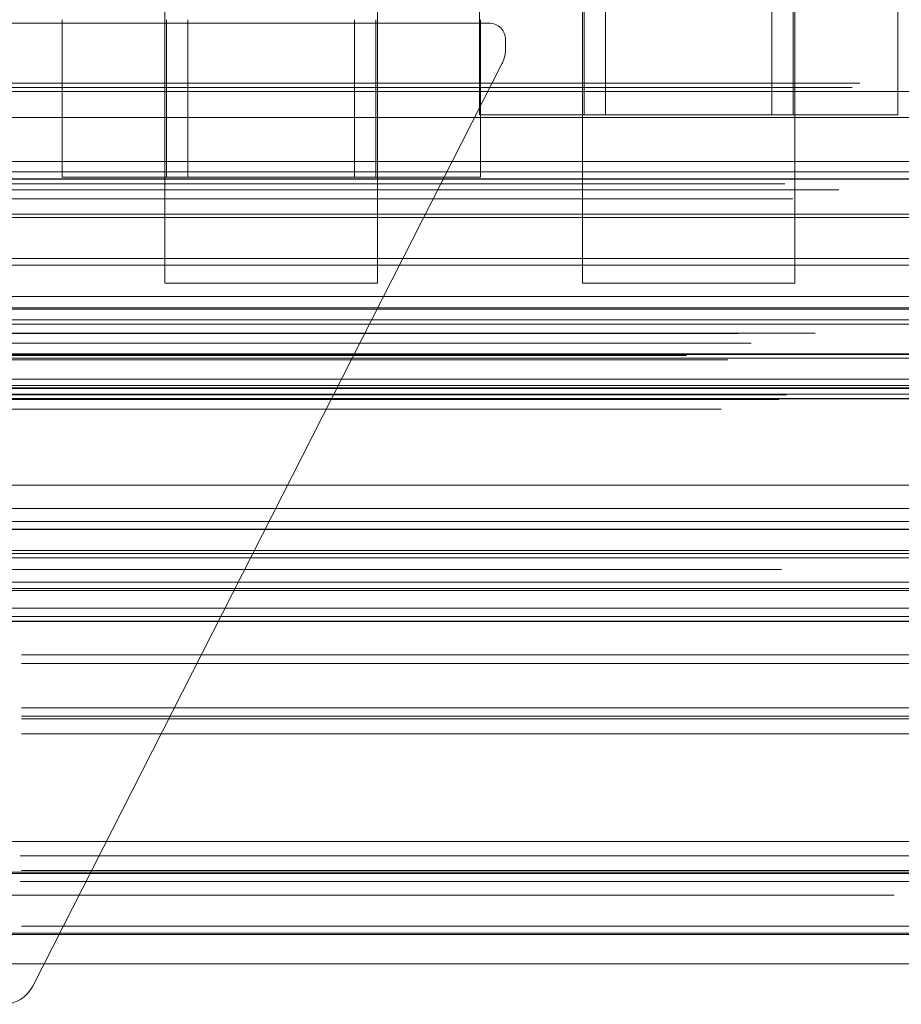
# Model space of a CAD drawing. Header units: inches. Extents: x 0.2 to 10.8, y 0.2 to 8.2.
# Tile 8 of 156: x 2.9255 to 2.9773, y 2.2914 to 2.3493. Entities that reach past the tile are written whole.
import ezdxf

# ---------------------------------------------------------------- set-up
doc = ezdxf.new("R2010")
doc.units = ezdxf.units.IN
doc.header["$MEASUREMENT"] = 0
doc.linetypes.add('HIDDEN', pattern=[0.07500000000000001, 0.05, -0.025])
doc.layers.add('DIMENSIONS', color=140, linetype='Continuous')
doc.styles.add('SLDTEXTSTYLE0', font='TXT', dxfattribs={"width": 0.7})
doc.dimstyles.new('SLDDIMSTYLE0', dxfattribs={"dimtxt": 0.0849609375, "dimasz": 0.13, "dimexe": 0, "dimexo": 0.0625, "dimgap": 0.021240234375, "dimtad": 0, "dimtih": 1, "dimtoh": 1, "dimlfac": 20, "dimrnd": 1e-09, "dimzin": 12, "dimdsep": 46, "dimtxsty": 'SLDTEXTSTYLE0', "dimsah": 1, "dimcen": 0.09, "dimadec": 0, "dimazin": 3, "dimtfac": 1, "dimtofl": 0, "dimtmove": 0, "dimatfit": 3, "dimfxl": 0, "dimfrac": 2, "dimtolj": 1, "dimtzin": 12, "dimarcsym": 0})

# ---------------------------------------------------------------- blocks, each defined once
blk = doc.blocks.new('_D_26')
at = {"layer": 'DIMENSIONS'}
for p, q in [((2.900576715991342, 2.363967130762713), (2.900576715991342, 2.770758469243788)), ((4.577476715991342, 2.363967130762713), (4.577476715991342, 2.770758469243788)), ((2.900576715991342, 2.645758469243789), (3.460934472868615, 2.645758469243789)), ((3.576060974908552, 2.645758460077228), (3.547530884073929, 2.645758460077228)), ((3.547530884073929, 2.645758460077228), (3.547530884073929, 2.510727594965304)), ((3.899209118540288, 2.645758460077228), (3.927739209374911, 2.645758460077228)), ((3.927739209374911, 2.645758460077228), (3.927739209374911, 2.510727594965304)), ((4.577476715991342, 2.645758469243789), (4.014335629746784, 2.645758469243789)), ((3.547530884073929, 2.510727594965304), (3.576060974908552, 2.510727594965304)), ((3.927739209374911, 2.510727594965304), (3.899209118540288, 2.510727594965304))]:
    blk.add_line(p, q, dxfattribs=at)
for points in [[(2.900576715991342, 2.645758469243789), (3.030576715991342, 2.625758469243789), (3.030576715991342, 2.665758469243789)], [(4.577476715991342, 2.645758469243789), (4.447476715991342, 2.665758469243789), (4.447476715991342, 2.625758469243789)]]:
    blk.add_solid(points, dxfattribs=at)
at = {"layer": 'DIMENSIONS', "char_height": 0.08333333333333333, "attachment_point": 1, "style": 'SLDTEXTSTYLE0'}
for s, insert in [('33.54', (3.576060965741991, 2.772200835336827)), ('851.9', (3.576060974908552, 2.618149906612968))]:
    blk.add_mtext(s, dxfattribs=dict(at, insert=insert))

msp = doc.modelspace()

# ---------------------------------------------------------------- linework, layer by layer
at = {"color": 7, "linetype": 'HIDDEN', "lineweight": 18}
for p, q in [((2.934014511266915, 2.357261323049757), (2.934014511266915, 2.333823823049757)), ((2.946514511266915, 2.333823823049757), (2.946514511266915, 2.357261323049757)), ((2.958556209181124, 2.357261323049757), (2.958556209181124, 2.333823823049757)), ((2.971056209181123, 2.333823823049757), (2.971056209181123, 2.357261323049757)), ((2.952508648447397, 2.352973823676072), (2.952508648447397, 2.343723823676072)), ((2.958657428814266, 2.352973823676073), (2.958657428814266, 2.343723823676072)), ((2.959908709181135, 2.352973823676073), (2.959908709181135, 2.343723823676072)), ((2.969703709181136, 2.343723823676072), (2.969703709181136, 2.352973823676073)), ((2.970954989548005, 2.352973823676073), (2.970954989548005, 2.343723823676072)), ((2.977103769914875, 2.352973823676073), (2.977103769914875, 2.343723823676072)), ((2.953059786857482, 2.349121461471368), (2.92471333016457, 2.349121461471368)), ((2.927966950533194, 2.349318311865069), (2.927966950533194, 2.340068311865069)), ((2.934115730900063, 2.349318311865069), (2.934115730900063, 2.340068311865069)), ((2.935367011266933, 2.349318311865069), (2.935367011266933, 2.340068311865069)), ((2.945162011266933, 2.340068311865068), (2.945162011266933, 2.349318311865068)), ((2.946413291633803, 2.349318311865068), (2.946413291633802, 2.340068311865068)), ((2.952562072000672, 2.349318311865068), (2.952562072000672, 2.340068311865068)), ((2.954044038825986, 2.347624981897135), (2.954044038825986, 2.348137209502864)), ((2.953829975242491, 2.346732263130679), (2.926244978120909, 2.292520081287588)), ((2.874423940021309, 2.345331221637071), (4.603605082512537, 2.345331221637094)), ((2.874862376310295, 2.345590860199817), (4.603166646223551, 2.345590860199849)), ((2.87949271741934, 2.345090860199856), (4.598536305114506, 2.345090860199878)), ((2.879492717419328, 2.345090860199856), (4.598536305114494, 2.345090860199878)), ((2.87949271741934, 2.343571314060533), (4.598536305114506, 2.343571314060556)), ((2.952508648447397, 2.343723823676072), (2.958657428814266, 2.343723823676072)), ((2.958657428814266, 2.343723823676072), (2.970954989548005, 2.343723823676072)), ((2.970954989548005, 2.343723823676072), (2.977103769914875, 2.343723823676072)), ((2.881512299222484, 2.34098636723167), (4.596516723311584, 2.340986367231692)), ((4.605146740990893, 2.340372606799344), (2.872889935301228, 2.340372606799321)), ((2.87949271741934, 2.339950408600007), (4.598536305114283, 2.33995040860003)), ((4.597977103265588, 2.339954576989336), (2.880050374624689, 2.339954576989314)), ((2.927966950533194, 2.340068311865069), (2.934115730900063, 2.340068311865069)), ((2.934115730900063, 2.340068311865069), (2.946413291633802, 2.340068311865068)), ((2.946413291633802, 2.340068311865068), (2.952562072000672, 2.340068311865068)), ((2.870461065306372, 2.339671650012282), (4.607567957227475, 2.339671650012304)), ((2.873642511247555, 2.339321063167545), (4.604386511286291, 2.339321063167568)), ((2.870929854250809, 2.338796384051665), (4.607094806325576, 2.338796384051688)), ((2.87949271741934, 2.337883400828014), (4.598536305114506, 2.337883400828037)), ((2.882951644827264, 2.337692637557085), (4.595072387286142, 2.337692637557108)), ((2.882069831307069, 2.33528862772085), (4.595959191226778, 2.335288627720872)), ((2.882069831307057, 2.33528862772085), (4.595959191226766, 2.335288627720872)), ((4.597792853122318, 2.33488360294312), (2.880235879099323, 2.334883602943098)), ((2.934014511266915, 2.333823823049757), (2.946514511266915, 2.333823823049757)), ((2.958556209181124, 2.333823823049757), (2.971056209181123, 2.333823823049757)), ((2.882495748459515, 2.333050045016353), (4.595531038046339, 2.333050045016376)), ((2.87949271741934, 2.332381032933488), (4.598536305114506, 2.33238103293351)), ((4.606714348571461, 2.332307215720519), (2.871309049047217, 2.332307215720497)), ((2.87949271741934, 2.33167714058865), (4.598536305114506, 2.331677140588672)), ((2.879492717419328, 2.33167714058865), (4.598536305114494, 2.331677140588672)), ((2.87974271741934, 2.33142714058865), (4.598286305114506, 2.331427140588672)), ((2.867722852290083, 2.330866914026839), (4.610306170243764, 2.330866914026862)), ((2.872251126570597, 2.330885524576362), (4.60577789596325, 2.330885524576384)), ((2.868483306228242, 2.330297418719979), (4.609513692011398, 2.330297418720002)), ((2.864681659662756, 2.329584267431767), (4.613347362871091, 2.329584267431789)), ((2.864681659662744, 2.329584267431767), (4.613347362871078, 2.329584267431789)), ((4.610865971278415, 2.329634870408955), (2.867163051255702, 2.329634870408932)), ((2.87974271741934, 2.32967714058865), (4.598286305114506, 2.329677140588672)), ((2.867109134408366, 2.32932909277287), (4.610919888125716, 2.329329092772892)), ((2.87949271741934, 2.32942714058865), (4.598536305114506, 2.329427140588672)), ((2.879492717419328, 2.32942714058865), (4.598536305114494, 2.329427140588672)), ((2.87949271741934, 2.328182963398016), (4.598536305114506, 2.328182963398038)), ((2.879492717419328, 2.328182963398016), (4.598536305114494, 2.328182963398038)), ((4.586056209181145, 2.327823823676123), (2.892006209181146, 2.327823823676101)), ((2.870550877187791, 2.327274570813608), (4.607478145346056, 2.327274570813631)), ((2.870550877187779, 2.327274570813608), (4.607478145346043, 2.327274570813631)), ((2.879992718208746, 2.32767714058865), (4.598036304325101, 2.327677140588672)), ((2.879992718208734, 2.32767714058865), (4.598036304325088, 2.327677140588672)), ((2.883640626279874, 2.327634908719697), (4.594388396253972, 2.32763490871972)), ((2.883640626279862, 2.327634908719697), (4.59438839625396, 2.32763490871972)), ((2.88410445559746, 2.327306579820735), (4.593924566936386, 2.327306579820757)), ((2.884104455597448, 2.327306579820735), (4.593924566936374, 2.327306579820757)), ((2.869972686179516, 2.327003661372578), (4.608056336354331, 2.3270036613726)), ((2.870098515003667, 2.326987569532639), (4.607930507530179, 2.326987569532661)), ((2.866707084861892, 2.326423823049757), (4.611321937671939, 2.326423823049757)), ((2.886558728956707, 2.320591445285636), (4.59147029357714, 2.320591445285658)), ((2.886132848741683, 2.318115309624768), (4.591894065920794, 2.31811530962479)), ((2.901172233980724, 2.31793804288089), (4.576881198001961, 2.317938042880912)), ((2.879211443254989, 2.317681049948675), (4.598809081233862, 2.317681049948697)), ((2.901126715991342, 2.316249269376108), (4.576926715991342, 2.316249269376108)), ((2.901172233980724, 2.315767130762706), (4.57688119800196, 2.315767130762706)), ((2.901126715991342, 2.314727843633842), (4.576926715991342, 2.314727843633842)), ((2.901172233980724, 2.313967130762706), (4.57688119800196, 2.313967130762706)), ((2.901172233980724, 2.313967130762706), (4.57688119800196, 2.313967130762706)), ((2.901172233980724, 2.313967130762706), (4.57688119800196, 2.313967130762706)), ((2.901172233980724, 2.313967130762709), (4.576881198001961, 2.313967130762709)), ((2.901172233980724, 2.313967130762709), (4.57688119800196, 2.313967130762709)), ((3.206826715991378, 2.314245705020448), (2.919326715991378, 2.314245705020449)), ((3.225576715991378, 2.311985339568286), (2.900576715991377, 2.311985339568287)), ((3.225576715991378, 2.311479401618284), (2.900576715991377, 2.311479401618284)), ((3.225576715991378, 2.308867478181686), (2.900576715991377, 2.308867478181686)), ((3.225576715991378, 2.308385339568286), (2.900576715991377, 2.308385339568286)), ((3.225576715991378, 2.308216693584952), (2.900576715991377, 2.308216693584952)), ((3.225576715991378, 2.307346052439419), (2.900576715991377, 2.30734605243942)), ((2.90100835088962, 2.301017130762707), (3.225145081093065, 2.301017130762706)), ((2.90100835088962, 2.301017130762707), (3.225145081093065, 2.301017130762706)), ((3.225512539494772, 2.300178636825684), (2.900640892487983, 2.300178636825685)), ((3.225576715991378, 2.299307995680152), (2.900576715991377, 2.299307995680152)), ((2.900576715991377, 2.299139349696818), (3.225576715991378, 2.299139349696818)), ((2.900706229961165, 2.299217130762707), (3.225447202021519, 2.299217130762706)), ((3.225512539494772, 2.298657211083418), (2.900640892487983, 2.298657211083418)), ((4.57688119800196, 2.297867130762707), (2.901172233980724, 2.297867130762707)), ((3.225576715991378, 2.29604528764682), (2.900576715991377, 2.29604528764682)), ((2.900576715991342, 2.295617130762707), (3.225576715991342, 2.295617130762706)), ((2.900576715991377, 2.295539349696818), (3.225576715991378, 2.295539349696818)), ((2.900576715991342, 2.293817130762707), (3.225576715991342, 2.293817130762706)), ((2.900576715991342, 2.293817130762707), (3.225576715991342, 2.293817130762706))]:
    msp.add_line(p, q, dxfattribs=at)
at = {"color": 7, "linetype": 'Continuous', "lineweight": 25}
for p, q in [((2.866707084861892, 2.327048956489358), (4.611321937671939, 2.327048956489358)), ((2.901172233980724, 2.319367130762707), (4.57688119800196, 2.319367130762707)), ((2.901172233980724, 2.313967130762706), (4.57688119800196, 2.313967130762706))]:
    msp.add_line(p, q, dxfattribs=at)
at = {"color": 7, "linetype": 'HIDDEN', "lineweight": 18, "flags": 128}
for points in [[(4.60316594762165, 2.321952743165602), (3.752927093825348, 2.321952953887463), (2.874865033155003, 2.321952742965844)], [(4.597904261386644, 2.321963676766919), (3.752927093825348, 2.321963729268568), (2.880122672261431, 2.321963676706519)], [(4.610686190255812, 2.319828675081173), (3.702450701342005, 2.319828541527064), (2.867338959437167, 2.319828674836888)], [(4.610685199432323, 2.319828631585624), (3.810190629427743, 2.319826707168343), (2.867339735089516, 2.319828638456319)], [(2.886135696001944, 2.318115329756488), (3.72509558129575, 2.318115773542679), (4.591909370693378, 2.318115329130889)], [(2.870268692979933, 2.317010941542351), (3.725085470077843, 2.317010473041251), (4.607769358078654, 2.317010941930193)], [(2.901172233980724, 2.315876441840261), (3.725085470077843, 2.315876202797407), (4.57688119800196, 2.315876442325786)]]:
    msp.add_lwpolyline(points, dxfattribs=at)
at = {"color": 7, "linetype": 'HIDDEN', "lineweight": 18}
for centre, radius, start, end in [((2.953059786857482, 2.348137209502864), 0.0009842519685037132, 0, 90), ((2.952075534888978, 2.347624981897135), 0.001968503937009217, 333.0314640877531, 0), ((2.924490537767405, 2.293412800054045), 0.001968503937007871, 270.0000000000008, 333.0314640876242)]:
    msp.add_arc(centre, radius, start, end, dxfattribs=at)

# ---------------------------------------------------------------- dimensions: what is measured, and where the dimension line sits
at = {"layer": 'DIMENSIONS'}
dim = msp.add_linear_dim(base=(4.577476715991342, 2.645758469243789), p1=(2.900576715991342, 2.313967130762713), p2=(4.577476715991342, 2.313967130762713), dimstyle='SLDDIMSTYLE0', dxfattribs=at)
dim.commit()
dim.dimension.update_dxf_attribs({"geometry": '_D_26', "text_midpoint": (3.737635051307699, 2.645758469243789), "dimtype": 160})

doc.saveas('drawing.dxf')
